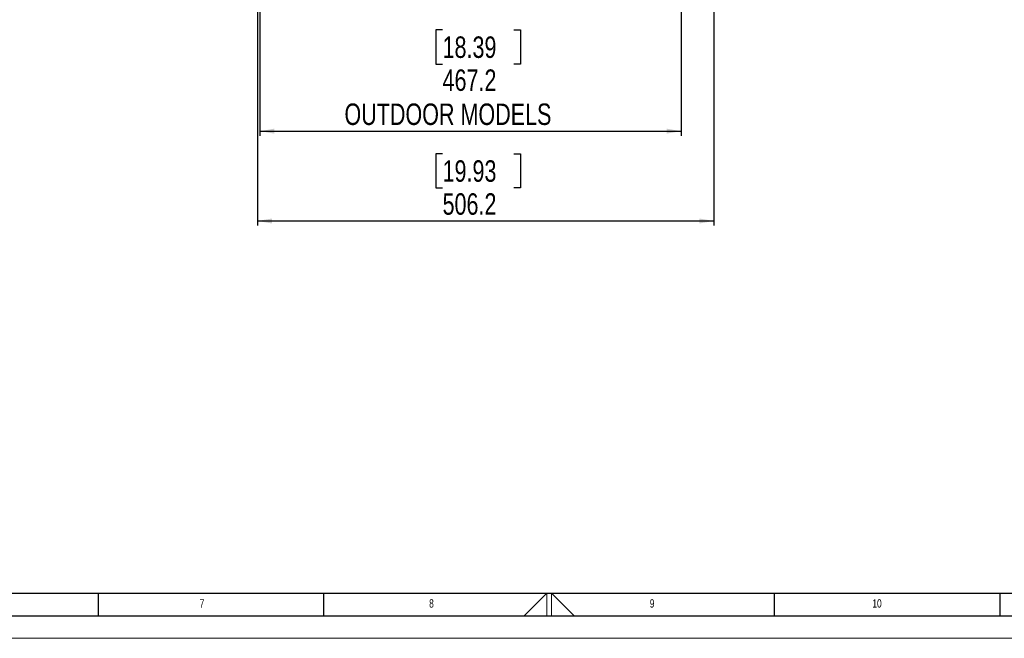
# Model space of a CAD drawing. Header units: millimetres. Extents: x 0 to 4205, y 0 to 2970.
# Tile 17 of 34: x 1540 to 2632, y 0 to 686. Entities that reach past the tile are written whole.
import ezdxf

# ---------------------------------------------------------------- set-up
doc = ezdxf.new("R2010")
doc.units = ezdxf.units.MM
doc.header["$LTSCALE"] = 5
doc.layers.add('FORMAT', color=7, linetype='Continuous')
doc.layers.add('SLD-0', color=7, linetype='Continuous')
doc.styles.add('SLDTEXTSTYLE0', font='TXT', dxfattribs={"width": 0.75})
doc.dimstyles.new('SLDDIMSTYLE0', dxfattribs={"dimtxt": 23.8125, "dimasz": 16, "dimexe": 0, "dimexo": 0.0625, "dimgap": 5.953125, "dimtad": 0, "dimtih": 1, "dimtoh": 1, "dimdec": 1, "dimrnd": 1e-09, "dimzin": 12, "dimdsep": 46, "dimtxsty": 'SLDTEXTSTYLE0', "dimsah": 1, "dimcen": 0.09, "dimadec": 0, "dimazin": 3, "dimtfac": 1, "dimtdec": 1, "dimtofl": 0, "dimtmove": 0, "dimatfit": 3, "dimfxl": 1, "dimfrac": 2, "dimtolj": 1, "dimtzin": 12, "dimarcsym": 0})

# ---------------------------------------------------------------- blocks, each defined once
blk = doc.blocks.new('_D_15')
at = {"layer": 'SLD-0', "color": 7, "transparency": 16777216}
for p, q in [((2310.1, 801.6), (2310.1, 458)), ((1803.9, 786.9), (1803.9, 458)), ((2009.2, 537.4), (2001.9, 537.4)), ((2001.9, 537.4), (2001.9, 499.6)), ((2088.3, 537.4), (2095.6, 537.4)), ((2095.6, 537.4), (2095.6, 499.6)), ((2001.9, 499.6), (2009.2, 499.6)), ((2095.6, 499.6), (2088.3, 499.6)), ((1803.9, 463), (2310.1, 463))]:
    blk.add_line(p, q, dxfattribs=at)
for points in [[(1803.9, 463), (1819.9, 460.2), (1819.9, 465.7)], [(2310.1, 463), (2294.1, 465.7), (2294.1, 460.2)]]:
    blk.add_solid(points, dxfattribs=at)
at = {"layer": 'SLD-0', "color": 7, "transparency": 16777216, "char_height": 23.81, "attachment_point": 1, "style": 'SLDTEXTSTYLE0'}
for s, insert in [('19.93', (2009.2, 530.3)), ('506.2', (2009.2, 493.7))]:
    blk.add_mtext(s, dxfattribs=dict(at, insert=insert))
blk = doc.blocks.new('_D_16')
at = {"layer": 'SLD-0', "color": 7, "transparency": 16777216}
for p, q in [((2273.8, 704.3), (2273.8, 557.6)), ((1806.7, 697.7), (1806.7, 557.6)), ((2009.2, 674.9), (2001.9, 674.9)), ((2001.9, 674.9), (2001.9, 637)), ((2088.3, 674.9), (2095.6, 674.9)), ((2095.6, 674.9), (2095.6, 637)), ((2001.9, 637), (2009.2, 637)), ((2095.6, 637), (2088.3, 637)), ((1806.7, 562.6), (2273.8, 562.6))]:
    blk.add_line(p, q, dxfattribs=at)
for points in [[(1806.7, 562.6), (1822.7, 559.9), (1822.7, 565.4)], [(2273.8, 562.6), (2257.8, 565.4), (2257.8, 559.9)]]:
    blk.add_solid(points, dxfattribs=at)
at = {"layer": 'SLD-0', "color": 7, "transparency": 16777216, "attachment_point": 1, "style": 'SLDTEXTSTYLE0'}
for s, insert, char_height in [('18.39', (2009.2, 667.7), 23.81), ('467.2', (2009.2, 631.1), 23.81), ('OUTDOOR MODELS', (1900.4, 593.3), 23.812)]:
    blk.add_mtext(s, dxfattribs=dict(at, insert=insert, char_height=char_height))

msp = doc.modelspace()

# ---------------------------------------------------------------- linework, layer by layer
at = {"color": 7, "linetype": 'Continuous', "lineweight": 18}
for p, q in [((2099.834048, 25.00005), (2125, 50.00005)), ((2125, 50.00005), (2125, 25.00005)), ((2130, 50.00005), (2130, 25.00005)), ((2155.049965, 25.00005), (2130, 50.00005)), ((0.000021, 0.00005), (4205.000021, 0.00005))]:
    msp.add_line(p, q, dxfattribs=at)
at = {"layer": 'FORMAT'}
for p, q in [((100.000021, 50.00005), (4155.000021, 50.00005)), ((1627.500021, 25.00005), (1627.500021, 50.00005)), ((1877.500021, 25.00005), (1877.500021, 50.00005)), ((2377.500021, 25.00005), (2377.500021, 50.00005)), ((2627.500021, 25.00005), (2627.500021, 50.00005)), ((75.000021, 25.00005), (4180.000021, 25.00005))]:
    msp.add_line(p, q, dxfattribs=at)

# ---------------------------------------------------------------- texts
at = {"layer": 'FORMAT', "attachment_point": 1, "style": 'SLDTEXTSTYLE0'}
for s, insert, char_height in [('7', (1739.832263, 43.340157), 9.260417), ('8', (1994.327759, 43.340157), 9.260417), ('9', (2238.999626, 43.340157), 9.260417), ('10', (2485.874626, 43.340157), 9.2604167)]:
    msp.add_mtext(s, dxfattribs=dict(at, insert=insert, char_height=char_height))

# ---------------------------------------------------------------- dimensions: what is measured, and where the dimension line sits
at = {"layer": 'SLD-0', "color": 7}
dim = msp.add_linear_dim(base=(2310.069804, 502.611283), p1=(1803.907717, 791.921635), p2=(2310.069804, 806.552556), dimstyle='SLDDIMSTYLE0', dxfattribs=at)
dim.commit()
dim.dimension.update_dxf_attribs({"geometry": '_D_15', "text_midpoint": (2048.763102, 502.611283), "dimtype": 160})
dim = msp.add_linear_dim(base=(2273.844604, 621.150346), p1=(1806.676082, 702.676204), p2=(2273.844604, 709.326204), text='<>\\POUTDOOR MODELS', dimstyle='SLDDIMSTYLE0', dxfattribs=at)
dim.commit()
dim.dimension.update_dxf_attribs({"geometry": '_D_16', "text_midpoint": (2048.763102, 621.150346), "dimtype": 160})

doc.saveas('drawing.dxf')
